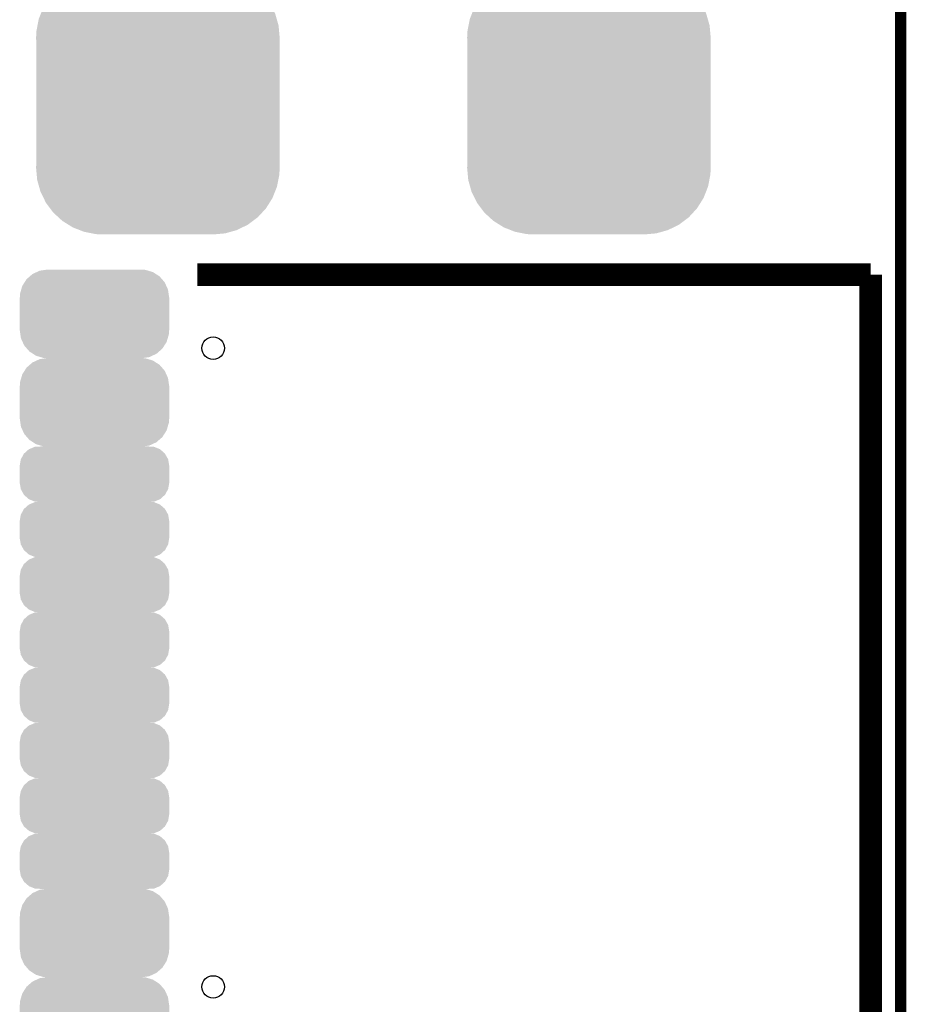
# Model space of a CAD drawing. Extents: x -52 to 48, y -3 to 57.
# Tile 67 of 96: x 40 to 48, y 12 to 21. Entities that reach past the tile are written whole.
import ezdxf

# ---------------------------------------------------------------- set-up
doc = ezdxf.new("R2010")
doc.units = 0
doc.layers.get('0').update_dxf_attribs({"linetype": 'CONTINUOUS'})
for name, color, linetype in [('CLICK_SHIELD_FOR_RED_PITAYA_008', 9, 'CONTINUOUS'), ('CLICK_SHIELD_FOR_RED_PITAYA_010', 11, 'CONTINUOUS'), ('CLICK_SHIELD_FOR_RED_PITAYA_012', 8, 'CONTINUOUS')]:
    doc.layers.add(name, color=color, linetype=linetype)

# ---------------------------------------------------------------- blocks, each defined once
blk = doc.blocks.new('CUSTOM_223')
for points in [[(-0.716706, 1.151046), (-0.65995, 1.167102), (0.709854, 1.151046), (0.669202, 1.167102)], [(-0.65995, 1.167102), (-0.610396, 1.18112), (0.669202, 1.167102), (0.59723, 1.18112)], [(-0.610396, 1.18112), (-0.53332, 1.188224), (0.59723, 1.18112), (0.560756, 1.188224)], [(-0.53332, 1.188224), (-0.50038, 1.19126), (0.560756, 1.188224), (0.50038, 1.19126)], [(-0.861372, 1.067834), (-0.81573, 1.102048), (0.86557, 1.067834), (0.810992, 1.102048)], [(-0.81573, 1.102048), (-0.766282, 1.126516), (0.810992, 1.102048), (0.77196, 1.126516)], [(-0.766282, 1.126516), (-0.716706, 1.151046), (0.77196, 1.126516), (0.709854, 1.151046)], [(-0.978934, 0.95447), (-0.94346, 0.993032), (0.975788, 0.95447), (0.94688, 0.993032)], [(-0.94346, 0.993032), (-0.904132, 1.03578), (0.94688, 0.993032), (0.900414, 1.03578)], [(-0.904132, 1.03578), (-0.861372, 1.067834), (0.900414, 1.03578), (0.86557, 1.067834)], [(-1.037616, 0.86086), (-1.010178, 0.90463), (1.034806, 0.86086), (1.013148, 0.90463)], [(-1.010178, 0.90463), (-0.978934, 0.95447), (1.013148, 0.90463), (0.975788, 0.95447)], [(-1.078202, 0.758102), (-1.05944, 0.805606), (1.075586, 0.758102), (1.062146, 0.805606)], [(-1.05944, 0.805606), (-1.037616, 0.86086), (1.062146, 0.805606), (1.034806, 0.86086)], [(-1.089656, 0.699296), (-1.078202, 0.758102), (1.09222, 0.699296), (1.075586, 0.758102)], [(-1.10236, 0.58928), (-1.099324, 0.649656), (1.10236, 0.58928), (1.096796, 0.649656)], [(-1.099324, 0.649656), (-1.089656, 0.699296), (1.096796, 0.649656), (1.09222, 0.699296)], [(-1.10109, 0.550204), (-1.10236, 0.58928), (1.10109, 0.550204), (1.10236, 0.58928)], [(-1.10109, 0.5502), (-1.10109, 0.550204), (1.10109, 0.5502), (1.10109, 0.550204)], [(-1.10109, -0.5502), (-1.10109, 0.5502), (1.10109, -0.5502), (1.10109, 0.5502)], [(-1.10236, -0.58928), (-1.101092, -0.550204), (1.10236, -0.58928), (1.10109, -0.550204)], [(-1.096794, -0.649656), (-1.10236, -0.58928), (1.099324, -0.649656), (1.10236, -0.58928)], [(-1.101092, -0.550204), (-1.10109, -0.5502), (1.10109, -0.550204), (1.10109, -0.5502)], [(-1.09222, -0.699296), (-1.096794, -0.649656), (1.089654, -0.699296), (1.099324, -0.649656)], [(-1.075584, -0.758102), (-1.09222, -0.699296), (1.078202, -0.758102), (1.089654, -0.699296)], [(-1.062146, -0.805606), (-1.075584, -0.758102), (1.059438, -0.805606), (1.078202, -0.758102)], [(-1.034804, -0.86086), (-1.062146, -0.805606), (1.037616, -0.86086), (1.059438, -0.805606)], [(-1.013148, -0.90463), (-1.034804, -0.86086), (1.010176, -0.90463), (1.037616, -0.86086)], [(-0.975786, -0.95447), (-1.013148, -0.90463), (0.978934, -0.95447), (1.010176, -0.90463)], [(-0.94688, -0.993032), (-0.975786, -0.95447), (0.943458, -0.993032), (0.978934, -0.95447)], [(-0.900412, -1.03578), (-0.94688, -0.993032), (0.904132, -1.03578), (0.943458, -0.993032)], [(-0.86557, -1.067834), (-0.900412, -1.03578), (0.86137, -1.067834), (0.904132, -1.03578)], [(-0.81099, -1.102048), (-0.86557, -1.067834), (0.81573, -1.102048), (0.86137, -1.067834)], [(-0.77196, -1.126516), (-0.81099, -1.102048), (0.76628, -1.126516), (0.81573, -1.102048)], [(-0.709852, -1.151046), (-0.77196, -1.126516), (0.716706, -1.151046), (0.76628, -1.126516)], [(-0.669202, -1.167102), (-0.709852, -1.151046), (0.659948, -1.167102), (0.716706, -1.151046)], [(-0.597228, -1.18112), (-0.669202, -1.167102), (0.610396, -1.18112), (0.659948, -1.167102)], [(-0.560756, -1.188224), (-0.597228, -1.18112), (0.533318, -1.188224), (0.610396, -1.18112)], [(-0.50038, -1.19126), (-0.560756, -1.188224), (0.50038, -1.19126), (0.533318, -1.188224)]]:
    blk.add_solid(points)
blk = doc.blocks.new('CUSTOM_224')
for points in [[(-0.585606, 0.33936), (-0.560736, 0.36101), (0.58947, 0.33936), (0.556066, 0.36101)], [(-0.560736, 0.36101), (-0.523568, 0.378138), (0.556066, 0.36101), (0.529636, 0.378138)], [(-0.523568, 0.378138), (-0.495978, 0.390852), (0.529636, 0.378138), (0.487112, 0.390852)], [(-0.495978, 0.390852), (-0.444032, 0.398562), (0.487112, 0.390852), (0.461322, 0.398562)], [(-0.444032, 0.398562), (-0.42545, 0.40132), (0.461322, 0.398562), (0.42545, 0.40132)], [(-0.652988, 0.254162), (-0.633002, 0.285348), (0.650198, 0.254162), (0.636016, 0.285348)], [(-0.633002, 0.285348), (-0.614514, 0.314192), (0.636016, 0.285348), (0.61116, 0.314192)], [(-0.614514, 0.314192), (-0.585606, 0.33936), (0.61116, 0.314192), (0.58947, 0.33936)], [(-0.67564, 0.14986), (-0.673066, 0.185744), (0.67564, 0.14986), (0.6705, 0.185744)], [(-0.673066, 0.185744), (-0.662886, 0.22044), (0.6705, 0.185744), (0.66553, 0.22044)], [(-0.662886, 0.22044), (-0.652988, 0.254162), (0.66553, 0.22044), (0.650198, 0.254162)], [(-0.67691, -0.14986), (-0.67691, 0.14986), (0.67691, -0.14986), (0.67691, 0.14986)], [(-0.670498, -0.185744), (-0.67564, -0.14986), (0.673066, -0.185744), (0.67564, -0.14986)], [(-0.66553, -0.22044), (-0.670498, -0.185744), (0.662884, -0.22044), (0.673066, -0.185744)], [(-0.650196, -0.254162), (-0.66553, -0.22044), (0.652988, -0.254162), (0.662884, -0.22044)], [(-0.636016, -0.285348), (-0.650196, -0.254162), (0.633, -0.285348), (0.652988, -0.254162)], [(-0.611158, -0.314192), (-0.636016, -0.285348), (0.614514, -0.314192), (0.633, -0.285348)], [(-0.58947, -0.33936), (-0.611158, -0.314192), (0.585604, -0.33936), (0.614514, -0.314192)], [(-0.556064, -0.36101), (-0.58947, -0.33936), (0.560736, -0.36101), (0.585604, -0.33936)], [(-0.529636, -0.378138), (-0.556064, -0.36101), (0.523566, -0.378138), (0.560736, -0.36101)], [(-0.48711, -0.390852), (-0.529636, -0.378138), (0.495978, -0.390852), (0.523566, -0.378138)], [(-0.461322, -0.398562), (-0.48711, -0.390852), (0.44403, -0.398562), (0.495978, -0.390852)], [(-0.42545, -0.40132), (-0.461322, -0.398562), (0.42545, -0.40132), (0.44403, -0.398562)]]:
    blk.add_solid(points)
blk = doc.blocks.new('CUSTOM_225')
for points in [[(-0.666572, 0.135016), (-0.638552, 0.186068), (0.66682, 0.135016), (0.638296, 0.186068)], [(-0.638552, 0.186068), (-0.637384, 0.187112), (0.638296, 0.186068), (0.637712, 0.187112)], [(-0.637384, 0.187112), (-0.59405, 0.225828), (0.637712, 0.187112), (0.593712, 0.225828)], [(-0.59405, 0.225828), (-0.59233, 0.226534), (0.593712, 0.225828), (0.592908, 0.226534)], [(-0.59233, 0.226534), (-0.538844, 0.248488), (0.592908, 0.226534), (0.538244, 0.248488)], [(-0.538844, 0.248488), (-0.53311, 0.248774), (0.538244, 0.248488), (0.53753, 0.248774)], [(-0.53311, 0.248774), (-0.479242, 0.25146), (0.53753, 0.248774), (0.479242, 0.25146)], [(-0.67691, 0.0762), (-0.667264, 0.133752), (0.67691, 0.0762), (0.667038, 0.133752)], [(-0.667264, 0.133752), (-0.666572, 0.135016), (0.667038, 0.133752), (0.66682, 0.135016)], [(-0.67691, 0.07493), (-0.67691, 0.0762), (0.67691, 0.07493), (0.67691, 0.0762)], [(-0.67691, -0.07493), (-0.67691, 0.07493), (0.67691, -0.07493), (0.67691, 0.07493)], [(-0.67691, -0.0762), (-0.67691, -0.07493), (0.67691, -0.0762), (0.67691, -0.07493)], [(-0.667038, -0.133748), (-0.67691, -0.0762), (0.667266, -0.133748), (0.67691, -0.0762)], [(-0.666822, -0.135016), (-0.667038, -0.133748), (0.66657, -0.135016), (0.667266, -0.133748)], [(-0.638298, -0.186064), (-0.666822, -0.135016), (0.638554, -0.186064), (0.66657, -0.135016)], [(-0.637714, -0.187112), (-0.638298, -0.186064), (0.63738, -0.187112), (0.638554, -0.186064)], [(-0.593716, -0.225826), (-0.637714, -0.187112), (0.594052, -0.225826), (0.63738, -0.187112)], [(-0.592912, -0.226534), (-0.593716, -0.225826), (0.592326, -0.226534), (0.594052, -0.225826)], [(-0.53825, -0.248486), (-0.592912, -0.226534), (0.538844, -0.248486), (0.592326, -0.226534)], [(-0.537534, -0.248774), (-0.53825, -0.248486), (0.533072, -0.248774), (0.538844, -0.248486)], [(-0.479242, -0.25146), (-0.537534, -0.248774), (0.479242, -0.25146), (0.533072, -0.248774)]]:
    blk.add_solid(points)
blk = doc.blocks.new('ROUND_9')
blk.add_circle((0, 0), 0.1016)

msp = doc.modelspace()

# ---------------------------------------------------------------- linework, layer by layer
at = {"layer": 'CLICK_SHIELD_FOR_RED_PITAYA_008', "const_width": 0.1016}
msp.add_lwpolyline([(47.84598, 5.81152), (47.84598, 48.4124)], dxfattribs=at)
at = {"layer": 'CLICK_SHIELD_FOR_RED_PITAYA_010', "const_width": 0.2032}
for points in [[(41.4782, 18.6182), (47.5742, 18.6182)], [(47.5742, 15.0622), (47.5742, 18.6182)], [(47.5742, 11.5062), (47.5742, 15.0622)]]:
    msp.add_lwpolyline(points, dxfattribs=at)

# ---------------------------------------------------------------- block references
at = {"layer": 'CLICK_SHIELD_FOR_RED_PITAYA_012'}
for name, p in [('CUSTOM_223', (41.1226, 20.17268)), ('CUSTOM_223', (45.02404, 20.17268)), ('CUSTOM_224', (40.54856, 18.2626)), ('ROUND_9', (41.62298, 17.95272)), ('CUSTOM_224', (40.54856, 17.4625)), ('CUSTOM_225', (40.54856, 16.81226)), ('CUSTOM_225', (40.54856, 16.31188)), ('CUSTOM_225', (40.54856, 15.81404)), ('CUSTOM_225', (40.54856, 15.31366)), ('CUSTOM_225', (40.54856, 14.81328)), ('CUSTOM_225', (40.54856, 14.3129)), ('CUSTOM_225', (40.54856, 13.81252)), ('CUSTOM_225', (40.54856, 13.31214)), ('CUSTOM_224', (40.54856, 12.6619)), ('CUSTOM_224', (40.54856, 11.8618)), ('ROUND_9', (41.62298, 12.17422))]:
    msp.add_blockref(name, p, dxfattribs=at)

doc.saveas('drawing.dxf')
